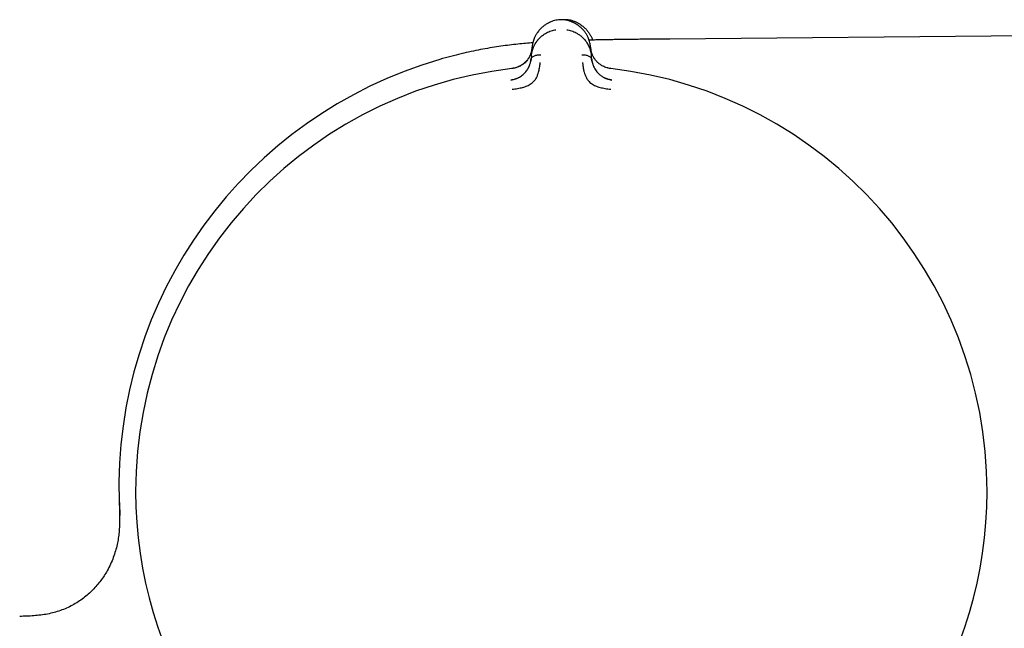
# Model space of a CAD drawing. Header units: millimetres. Extents: x 8 to 955, y 12 to 2039.
# Tile 49 of 116: x 103 to 156, y 1109 to 1142. Entities that reach past the tile are written whole.
import ezdxf

# ---------------------------------------------------------------- set-up
doc = ezdxf.new("R2010")
doc.units = ezdxf.units.MM

msp = doc.modelspace()

# ---------------------------------------------------------------- linework, layer by layer
at = {"color": 7, "linetype": 'Continuous', "lineweight": 30}
for p, q in [((132.097, 1141.699), (132.097, 1141.699)), ((166.466, 1140.922), (138.052, 1140.674)), ((130.653, 1139.769), (130.695, 1140.245)), ((133.82, 1140.196), (133.813, 1140.219)), ((133.816, 1140.245), (133.857, 1139.769)), ((130.653, 1139.769), (130.64, 1139.617)), ((133.871, 1139.617), (133.857, 1139.769))]:
    msp.add_line(p, q, dxfattribs=at)
for centre, radius, start, end in [((132.373, 1116.77), 23.753, 106.1413, 181.8496), ((132.255, 1116.513), 22.741, 96.6749, 179.9968), ((132.255, 1116.513), 22.741, 0, 83.3251), ((132.255, 1116.513), 22.741, 179.9968, 245.4078), ((132.255, 1116.513), 22.741, 294.5894, 0)]:
    msp.add_arc(centre, radius, start, end, dxfattribs=at)
for points, knots in [([(132.097, 1141.699), (132.053, 1141.692), (131.959, 1141.678), (131.821, 1141.64), (131.686, 1141.591), (131.545, 1141.525), (131.403, 1141.441), (131.263, 1141.337), (131.139, 1141.221), (131.04, 1141.11), (130.989, 1141.035), (130.968, 1141.004)], [0, 0, 0, 0, 0.087992, 0.185801, 0.283437, 0.381347, 0.512621, 0.644682, 0.776951, 0.908631, 1, 1, 1, 1]), ([(132.412, 1141.7), (132.36, 1141.703), (132.254, 1141.71), (132.149, 1141.703), (132.096, 1141.699)], [0, 0, 0, 0, 0.495954, 1, 1, 1, 1]), ([(132.612, 1141.697), (132.559, 1141.702), (132.491, 1141.708), (132.424, 1141.705), (132.41, 1141.704)], [0, 0, 0, 0, 0.791455, 1, 1, 1, 1]), ([(133.224, 1141.35), (133.186, 1141.38), (133.103, 1141.444), (132.969, 1141.523), (132.831, 1141.588), (132.698, 1141.637), (132.558, 1141.676), (132.46, 1141.692), (132.411, 1141.7)], [0, 0, 0, 0, 0.174184, 0.381164, 0.535537, 0.689544, 0.843967, 1, 1, 1, 1]), ([(133.816, 1140.245), (133.806, 1140.324), (133.785, 1140.481), (133.716, 1140.687), (133.635, 1140.861), (133.547, 1141.006), (133.442, 1141.144), (133.318, 1141.275), (133.173, 1141.395), (133.024, 1141.493), (132.874, 1141.57), (132.73, 1141.627), (132.576, 1141.673), (132.467, 1141.691), (132.413, 1141.699)], [0, 0, 0, 0, 0.1252906, 0.2506785, 0.3341365, 0.4174275, 0.5006339, 0.5842394, 0.6679167, 0.7511546, 0.8132303, 0.8751297, 0.9371966, 1, 1, 1, 1]), ([(132.604, 1141.661), (132.605, 1141.665), (132.607, 1141.68), (132.609, 1141.694), (132.61, 1141.696), (132.61, 1141.697)], [0, 0, 0, 0, 0.1462037, 0.5982508, 1, 1, 1, 1]), ([(133.27, 1141.449), (133.229, 1141.475), (133.151, 1141.525), (133.02, 1141.586), (132.885, 1141.636), (132.748, 1141.675), (132.654, 1141.69), (132.61, 1141.697)], [0, 0, 0, 0, 0.216243, 0.417544, 0.618183, 0.819153, 1, 1, 1, 1]), ([(133.273, 1141.446), (133.304, 1141.426), (133.391, 1141.371), (133.511, 1141.265), (133.635, 1141.134), (133.739, 1140.995), (133.824, 1140.85), (133.886, 1140.725), (133.909, 1140.646), (133.916, 1140.62)], [0, 0, 0, 0, 0.092255, 0.25737, 0.422348, 0.58654, 0.750898, 0.915584, 1, 1, 1, 1]), ([(130.653, 1139.769), (130.653, 1139.769), (130.653, 1139.77), (130.653, 1139.773), (130.654, 1139.782), (130.656, 1139.803), (130.66, 1139.838), (130.666, 1139.877), (130.673, 1139.917), (130.68, 1139.956), (130.69, 1139.999), (130.702, 1140.046), (130.717, 1140.098), (130.736, 1140.154), (130.768, 1140.24), (130.817, 1140.349), (130.872, 1140.444), (130.91, 1140.502), (130.929, 1140.529), (130.947, 1140.555), (130.965, 1140.58), (130.983, 1140.603), (131.037, 1140.669), (131.133, 1140.773), (131.286, 1140.899), (131.437, 1140.995), (131.578, 1141.064), (131.708, 1141.113), (131.837, 1141.15), (131.925, 1141.165), (131.967, 1141.172)], [0, 0, 0, 0, 0.000168, 0.001366, 0.004586, 0.016605, 0.036113, 0.063204, 0.082136, 0.103612, 0.127662, 0.154317, 0.183611, 0.215579, 0.250252, 0.332132, 0.404775, 0.422232, 0.439026, 0.455153, 0.47061, 0.485392, 0.499498, 0.598565, 0.690493, 0.775228, 0.835884, 0.893461, 0.948097, 1, 1, 1, 1]), ([(130.963, 1141), (130.934, 1140.954), (130.874, 1140.86), (130.794, 1140.687), (130.726, 1140.481), (130.705, 1140.324), (130.694, 1140.245)], [0, 0, 0, 0, 0.193642, 0.395051, 0.697645, 1, 1, 1, 1]), ([(132.543, 1141.172), (132.585, 1141.165), (132.672, 1141.15), (132.801, 1141.114), (132.93, 1141.065), (133.063, 1141), (133.197, 1140.917), (133.294, 1140.842), (133.356, 1140.786), (133.389, 1140.756), (133.42, 1140.725), (133.451, 1140.693), (133.48, 1140.659), (133.524, 1140.607), (133.583, 1140.53), (133.632, 1140.454), (133.662, 1140.401), (133.676, 1140.376), (133.689, 1140.351), (133.702, 1140.325), (133.715, 1140.298), (133.728, 1140.27), (133.74, 1140.242), (133.762, 1140.189), (133.788, 1140.115), (133.814, 1140.025), (133.832, 1139.949), (133.843, 1139.886), (133.85, 1139.838), (133.854, 1139.803), (133.856, 1139.782), (133.857, 1139.773), (133.857, 1139.77), (133.857, 1139.769), (133.857, 1139.769), (133.857, 1139.769)], [0, 0, 0, 0, 0.051375, 0.105669, 0.163108, 0.223835, 0.295839, 0.372095, 0.392776, 0.413747, 0.435005, 0.456551, 0.478382, 0.500498, 0.557933, 0.625126, 0.639453, 0.654143, 0.669194, 0.684603, 0.700368, 0.716483, 0.732947, 0.749756, 0.808713, 0.859441, 0.902122, 0.936928, 0.96401, 0.983494, 0.995471, 0.998664, 0.999564, 0.99984, 1, 1, 1, 1]), ([(130.732, 1140.474), (130.704, 1140.472), (130.54, 1140.46), (130.235, 1140.432), (129.81, 1140.389), (129.367, 1140.337), (128.908, 1140.274), (128.431, 1140.199), (127.938, 1140.11), (127.426, 1140.007), (126.895, 1139.886), (126.339, 1139.748), (125.962, 1139.642), (125.769, 1139.587)], [0, 0, 0, 0, 0.017092, 0.097282, 0.182252, 0.270524, 0.362224, 0.457659, 0.557303, 0.659835, 0.767569, 0.880936, 1, 1, 1, 1]), ([(138.052, 1140.674), (137.897, 1140.673), (137.596, 1140.67), (137.158, 1140.666), (136.748, 1140.662), (136.366, 1140.658), (136.013, 1140.655), (135.688, 1140.651), (135.376, 1140.646), (135.081, 1140.642), (134.804, 1140.638), (134.562, 1140.633), (134.353, 1140.629), (134.177, 1140.626), (134.041, 1140.623), (133.94, 1140.621), (133.869, 1140.619), (133.815, 1140.618), (133.773, 1140.617), (133.748, 1140.616), (133.735, 1140.616), (133.733, 1140.616)], [0, 0, 0, 0, 0.107719, 0.209207, 0.304204, 0.392597, 0.474372, 0.549596, 0.618383, 0.690695, 0.754709, 0.810695, 0.858919, 0.899626, 0.933033, 0.953411, 0.969853, 0.982412, 0.991129, 0.998526, 1, 1, 1, 1]), ([(130.693, 1140.203), (130.69, 1140.172), (130.683, 1140.108), (130.665, 1140.021), (130.644, 1139.946), (130.624, 1139.886), (130.591, 1139.803), (130.536, 1139.694), (130.455, 1139.574), (130.368, 1139.473), (130.284, 1139.393), (130.208, 1139.332), (130.142, 1139.287), (130.081, 1139.25), (129.999, 1139.207), (129.891, 1139.163), (129.76, 1139.123), (129.662, 1139.109), (129.612, 1139.101)], [0, 0, 0, 0, 0.066635, 0.135806, 0.189506, 0.230315, 0.270412, 0.373582, 0.477446, 0.54682, 0.615532, 0.679345, 0.709208, 0.745635, 0.793559, 0.852678, 0.923375, 1, 1, 1, 1]), ([(130.69, 1140.196), (130.69, 1140.196), (130.69, 1140.194), (130.689, 1140.187), (130.688, 1140.171), (130.684, 1140.143), (130.679, 1140.113), (130.674, 1140.082), (130.667, 1140.052), (130.66, 1140.019), (130.65, 1139.982), (130.638, 1139.942), (130.623, 1139.898), (130.603, 1139.847), (130.578, 1139.79), (130.548, 1139.73), (130.516, 1139.674), (130.483, 1139.621), (130.448, 1139.573), (130.401, 1139.513), (130.337, 1139.444), (130.254, 1139.37), (130.166, 1139.306), (130.074, 1139.249), (129.974, 1139.199), (129.865, 1139.155), (129.744, 1139.119), (129.657, 1139.105), (129.612, 1139.098)], [0, 0, 0, 0, 0.000491, 0.00471, 0.016802, 0.036352, 0.063454, 0.082377, 0.103832, 0.127843, 0.154436, 0.183637, 0.215468, 0.24995, 0.297273, 0.342373, 0.385212, 0.425761, 0.464008, 0.499949, 0.569696, 0.63479, 0.695351, 0.751727, 0.809514, 0.868827, 0.931234, 1, 1, 1, 1]), ([(130.64, 1139.617), (130.644, 1139.634), (130.651, 1139.669), (130.692, 1139.715), (130.748, 1139.753), (130.817, 1139.785), (130.896, 1139.809), (130.981, 1139.827), (131.069, 1139.837), (131.129, 1139.838), (131.159, 1139.838)], [0, 0, 0, 0, 0.111205, 0.223375, 0.341492, 0.466821, 0.598192, 0.733051, 0.86815, 1, 1, 1, 1]), ([(133.352, 1139.838), (133.381, 1139.838), (133.441, 1139.837), (133.529, 1139.827), (133.614, 1139.809), (133.693, 1139.785), (133.762, 1139.753), (133.818, 1139.715), (133.859, 1139.669), (133.867, 1139.634), (133.871, 1139.617)], [0, 0, 0, 0, 0.13185, 0.266949, 0.401808, 0.533179, 0.658508, 0.776625, 0.888795, 1, 1, 1, 1]), ([(134.054, 1139.586), (134.036, 1139.608), (133.987, 1139.672), (133.945, 1139.752), (133.911, 1139.825), (133.89, 1139.875), (133.868, 1139.939), (133.845, 1140.02), (133.827, 1140.109), (133.821, 1140.173), (133.818, 1140.203)], [0, 0, 0, 0, 0.1146233, 0.3300788, 0.3955612, 0.4729733, 0.5761499, 0.705017, 0.8593038, 1, 1, 1, 1]), ([(134.898, 1139.098), (134.853, 1139.105), (134.764, 1139.119), (134.64, 1139.157), (134.531, 1139.201), (134.443, 1139.246), (134.372, 1139.288), (134.309, 1139.331), (134.247, 1139.379), (134.19, 1139.429), (134.142, 1139.478), (134.097, 1139.529), (134.055, 1139.582), (134.014, 1139.642), (133.974, 1139.707), (133.937, 1139.778), (133.912, 1139.834), (133.896, 1139.875), (133.887, 1139.9), (133.877, 1139.928), (133.867, 1139.959), (133.858, 1139.993), (133.848, 1140.029), (133.839, 1140.069), (133.832, 1140.109), (133.826, 1140.144), (133.823, 1140.171), (133.821, 1140.187), (133.82, 1140.194), (133.82, 1140.196), (133.82, 1140.196), (133.82, 1140.196), (133.82, 1140.196), (133.82, 1140.196), (133.82, 1140.196)], [0, 0, 0, 0, 0.069378, 0.134468, 0.194638, 0.249711, 0.286603, 0.328862, 0.37663, 0.419896, 0.461045, 0.499963, 0.543343, 0.590062, 0.64011, 0.693451, 0.750023, 0.766419, 0.784871, 0.80536, 0.827867, 0.852367, 0.878829, 0.907219, 0.937495, 0.964715, 0.984147, 0.995886, 0.998893, 0.999683, 0.9999, 0.999964, 0.999986, 1, 1, 1, 1]), ([(129.558, 1138.486), (129.602, 1138.493), (129.688, 1138.507), (129.79, 1138.538), (129.866, 1138.567), (129.919, 1138.589), (129.968, 1138.613), (130.036, 1138.65), (130.121, 1138.703), (130.214, 1138.776), (130.295, 1138.852), (130.365, 1138.932), (130.428, 1139.017), (130.469, 1139.086), (130.496, 1139.135), (130.509, 1139.161), (130.522, 1139.188), (130.534, 1139.216), (130.546, 1139.243), (130.561, 1139.281), (130.58, 1139.334), (130.603, 1139.41), (130.626, 1139.507), (130.635, 1139.578), (130.64, 1139.617)], [0, 0, 0, 0, 0.069029, 0.134234, 0.165139, 0.194797, 0.223151, 0.25016, 0.316417, 0.37991, 0.440884, 0.499499, 0.563069, 0.631475, 0.65021, 0.669285, 0.6887, 0.708455, 0.728549, 0.74898, 0.789411, 0.844999, 0.915392, 1, 1, 1, 1]), ([(129.618, 1137.991), (129.717, 1138.004), (129.908, 1138.029), (130.181, 1138.088), (130.431, 1138.164), (130.643, 1138.283), (130.808, 1138.432), (130.923, 1138.593), (130.989, 1138.753), (131.049, 1138.934), (131.088, 1139.116), (131.108, 1139.269), (131.117, 1139.356), (131.121, 1139.398), (131.122, 1139.411), (131.123, 1139.415), (131.123, 1139.417)], [0, 0, 0, 0, 0.1177718, 0.2282522, 0.3312397, 0.4270143, 0.5150992, 0.5956242, 0.6694207, 0.7357974, 0.8460443, 0.9267681, 0.9781412, 0.9927583, 0.997301, 1, 1, 1, 1]), ([(130.643, 1139.638), (130.64, 1139.609), (130.635, 1139.561), (130.626, 1139.513), (130.622, 1139.493)], [0, 0, 0, 0, 0.590511, 1, 1, 1, 1]), ([(133.388, 1139.417), (133.388, 1139.412), (133.39, 1139.393), (133.394, 1139.348), (133.402, 1139.279), (133.413, 1139.182), (133.435, 1139.054), (133.47, 1138.907), (133.522, 1138.751), (133.589, 1138.591), (133.705, 1138.43), (133.869, 1138.282), (134.081, 1138.163), (134.331, 1138.088), (134.603, 1138.029), (134.794, 1138.004), (134.892, 1137.991)], [0, 0, 0, 0, 0.007539, 0.032602, 0.07418, 0.124929, 0.188679, 0.265565, 0.331914, 0.405634, 0.486045, 0.573984, 0.669568, 0.772326, 0.882537, 1, 1, 1, 1]), ([(133.888, 1139.495), (133.884, 1139.515), (133.875, 1139.563), (133.87, 1139.61), (133.867, 1139.638)], [0, 0, 0, 0, 0.415053, 1, 1, 1, 1]), ([(133.871, 1139.617), (133.873, 1139.597), (133.877, 1139.558), (133.887, 1139.502), (133.898, 1139.451), (133.909, 1139.405), (133.921, 1139.365), (133.932, 1139.329), (133.943, 1139.299), (133.965, 1139.239), (134.005, 1139.15), (134.07, 1139.035), (134.14, 1138.938), (134.215, 1138.852), (134.282, 1138.789), (134.341, 1138.741), (134.39, 1138.705), (134.442, 1138.67), (134.508, 1138.631), (134.584, 1138.591), (134.645, 1138.568), (134.671, 1138.557)], [0, 0, 0, 0, 0.051802, 0.0995361, 0.1430841, 0.1823506, 0.2172604, 0.247755, 0.2737902, 0.2953338, 0.4013084, 0.4990662, 0.5887488, 0.6576869, 0.7294111, 0.7663837, 0.8041474, 0.8427308, 0.8821456, 0.9472433, 1, 1, 1, 1]), ([(134.899, 1139.101), (134.855, 1139.107), (134.794, 1139.115), (134.735, 1139.131), (134.717, 1139.136)], [0, 0, 0, 0, 0.707518, 1, 1, 1, 1]), ([(129.897, 1138.578), (129.882, 1138.571), (129.849, 1138.557), (129.77, 1138.525), (129.672, 1138.497), (129.597, 1138.486), (129.558, 1138.48)], [0, 0, 0, 0, 0.1892, 0.415111, 0.694218, 1, 1, 1, 1]), ([(129.559, 1138.475), (129.559, 1138.476), (129.558, 1138.485), (129.558, 1138.486), (129.558, 1138.486)], [0, 0, 0, 0, 0.029866, 1, 1, 1, 1]), ([(134.952, 1138.48), (134.893, 1138.491), (134.776, 1138.515), (134.667, 1138.557), (134.613, 1138.578)], [0, 0, 0, 0, 0.502878, 1, 1, 1, 1]), ([(134.724, 1138.539), (134.756, 1138.529), (134.831, 1138.505), (134.908, 1138.493), (134.952, 1138.486)], [0, 0, 0, 0, 0.430269, 1, 1, 1, 1]), ([(134.952, 1138.486), (134.952, 1138.486), (134.952, 1138.485), (134.951, 1138.476), (134.951, 1138.476)], [0, 0, 0, 0, 0.955703, 1, 1, 1, 1]), ([(108.632, 1116.004), (108.636, 1115.905), (108.643, 1115.703), (108.654, 1115.39), (108.659, 1115.057), (108.653, 1114.706), (108.629, 1114.357), (108.587, 1114.015), (108.526, 1113.68), (108.439, 1113.336), (108.323, 1112.985), (108.176, 1112.63), (108.01, 1112.306), (107.833, 1112.014), (107.652, 1111.755), (107.45, 1111.503), (107.228, 1111.261), (106.984, 1111.031), (106.721, 1110.817), (106.439, 1110.619), (106.14, 1110.442), (105.825, 1110.288), (105.495, 1110.157), (105.153, 1110.05), (104.801, 1109.969), (104.44, 1109.912), (104.072, 1109.876), (103.697, 1109.856), (103.446, 1109.849), (103.319, 1109.846)], [0, 0, 0, 0, 0.031435, 0.064791, 0.100144, 0.137556, 0.177089, 0.211699, 0.24786, 0.2856, 0.324935, 0.365861, 0.408343, 0.441188, 0.474824, 0.509197, 0.54424, 0.579881, 0.616048, 0.652673, 0.689698, 0.727086, 0.764818, 0.802902, 0.841367, 0.880257, 0.919623, 0.959516, 1, 1, 1, 1]), ([(108.664, 1115.688), (108.662, 1115.734), (108.657, 1115.839), (108.654, 1115.943), (108.652, 1116.001)], [0, 0, 0, 0, 0.441807, 1, 1, 1, 1]), ([(108.654, 1115.699), (108.655, 1115.659), (108.659, 1115.58), (108.665, 1115.473), (108.669, 1115.386), (108.673, 1115.322), (108.675, 1115.279), (108.676, 1115.262), (108.677, 1115.252), (108.677, 1115.242), (108.678, 1115.235), (108.678, 1115.231), (108.678, 1115.232), (108.678, 1115.232)], [0, 0, 0, 0, 0.1696431, 0.3271772, 0.4551629, 0.55427, 0.6257928, 0.6748976, 0.7237241, 0.7772794, 0.8732132, 0.9832976, 1, 1, 1, 1]), ([(108.672, 1115.7), (108.67, 1115.731), (108.666, 1115.807), (108.662, 1115.888), (108.658, 1115.949), (108.656, 1115.979), (108.655, 1115.986), (108.655, 1115.989)], [0, 0, 0, 0, 0.162525, 0.406836, 0.669414, 0.886907, 1, 1, 1, 1])]:
    msp.add_open_spline(points, degree=3, knots=knots, dxfattribs=at)

doc.saveas('drawing.dxf')
